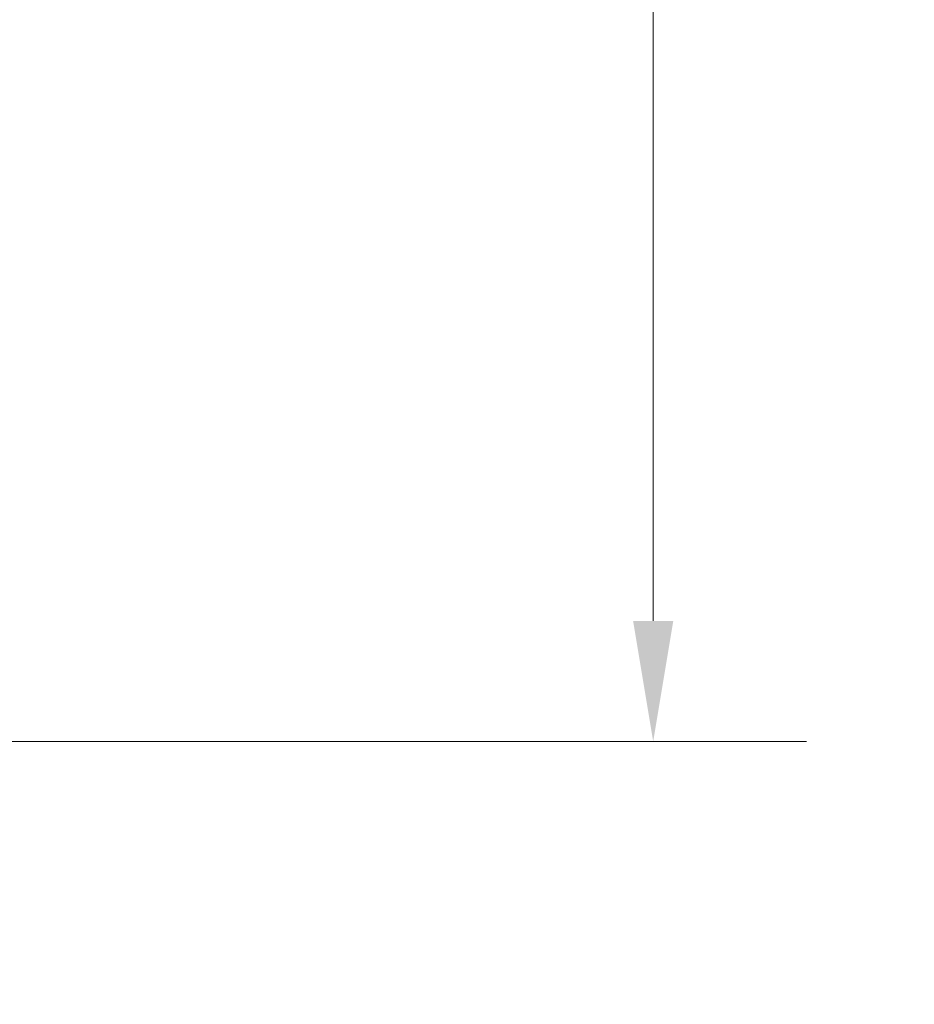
# Model space of a CAD drawing. Header units: inches. Extents: x 6 to 130, y 8 to 87.
# Tile 12 of 16: x 48.19 to 51.1, y 40.93 to 44.14. Entities that reach past the tile are written whole.
import ezdxf

# ---------------------------------------------------------------- set-up
doc = ezdxf.new("R2010")
doc.units = ezdxf.units.IN
doc.header["$LTSCALE"] = 4
doc.header["$MEASUREMENT"] = 0
doc.layers.add('Dimension (ANSI)', color=7, linetype='Continuous', lineweight=5)
doc.styles.add('Note Text (ANSI)', font='RomanS.shx')
doc.dimstyles.new('Default (ANSI)', dxfattribs={"dimscale": 4, "dimtxt": 0.125, "dimasz": 0.098425, "dimexe": 0.125, "dimexo": 0.0625, "dimgap": 0.031496, "dimtad": 0, "dimtih": 1, "dimtoh": 1, "dimrnd": 1e-08, "dimzin": 0, "dimdsep": 46, "dimtxsty": 'Note Text (ANSI)', "dimcen": 0.09, "dimdle": 0.393701, "dimclrd": 256, "dimclre": 256, "dimclrt": 256, "dimadec": 0, "dimazin": 0, "dimtfac": 0.96, "dimtofl": 0, "dimtmove": 0, "dimatfit": 3, "dimfxl": 1, "dimtolj": 1, "dimtzin": 4, "dimlwd": -1, "dimlwe": -1, "dimarcsym": 0})

# ---------------------------------------------------------------- blocks, each defined once
blk = doc.blocks.new('*D15')
at = {"layer": 'Defpoints', "color": 0, "transparency": 16777216}
for p in [(47.7331, 53.7856), (47.5878, 41.7876), (50.2527, 41.7876)]:
    blk.add_point(p, dxfattribs=at)
at = {"layer": 'Dimension (ANSI)', "transparency": 16777216}
for p, q in [((47.9831, 53.7856), (50.7527, 53.7856)), ((50.2527, 53.3919), (50.2527, 48.1626)), ((50.2527, 42.1813), (50.2527, 47.4106)), ((47.8378, 41.7876), (50.7527, 41.7876))]:
    blk.add_line(p, q, dxfattribs=at)
for points in [[(50.1871, 53.3919), (50.3184, 53.3919), (50.2527, 53.7856)], [(50.1871, 42.1813), (50.3184, 42.1813), (50.2527, 41.7876)]]:
    blk.add_solid(points, dxfattribs=at)
at = {"layer": 'Dimension (ANSI)', "transparency": 16777216, "insert": (50.2527, 47.7866), "char_height": 0.5, "attachment_point": 5, "style": 'Note Text (ANSI)'}
blk.add_mtext('\\A1;12.00', dxfattribs=at)
blk = doc.blocks.new('*D16')
at = {"layer": 'Defpoints', "color": 0, "transparency": 16777216}
for p in [(45.8181, 41.7856), (47.8181, 39.2309), (47.8181, 37.0434)]:
    blk.add_point(p, dxfattribs=at)
at = {"layer": 'Dimension (ANSI)', "transparency": 16777216}
for p, q in [((45.8181, 41.5356), (45.8181, 38.7309)), ((46.2118, 39.2309), (47.4244, 39.2309)), ((47.8181, 39.2309), (49.1218, 39.2309))]:
    blk.add_line(p, q, dxfattribs=at)
for points in [[(46.2118, 39.2965), (46.2118, 39.1652), (45.8181, 39.2309)], [(47.4244, 39.2965), (47.4244, 39.1652), (47.8181, 39.2309)]]:
    blk.add_solid(points, dxfattribs=at)
at = {"layer": 'Dimension (ANSI)', "transparency": 16777216, "insert": (50.0097, 39.2309), "char_height": 0.5, "attachment_point": 5, "style": 'Note Text (ANSI)'}
blk.add_mtext('\\A1;2.00', dxfattribs=at)

msp = doc.modelspace()

# ---------------------------------------------------------------- dimensions: what is measured, and where the dimension line sits
at = {"layer": 'Dimension (ANSI)'}
for base, p1, p2, angle, override, picture, middle in [((50.2527, 41.7876), (47.7331, 53.7856), (47.5878, 41.7876), 270, {"dimdec": 2, "dimtp": 0, "dimtm": 0, "dimtdec": 2, "dimatfit": 1}, '*D15', (50.2527, 47.7866)), ((47.8181, 39.2309), (45.8181, 41.7856), (47.8181, 37.0434), 180, {"dimtih": 0, "dimtoh": 0, "dimdec": 2, "dimse2": 1, "dimtp": 0, "dimtm": 0, "dimtdec": 2, "dimatfit": 2}, '*D16', (50.0097, 39.2309))]:
    dim = msp.add_linear_dim(base=base, p1=p1, p2=p2, angle=angle, dimstyle='Default (ANSI)', override=override, dxfattribs=at)
    dim.commit()
    dim.dimension.update_dxf_attribs({"geometry": picture, "text_midpoint": middle, "dimtype": 160})

doc.saveas('drawing.dxf')
